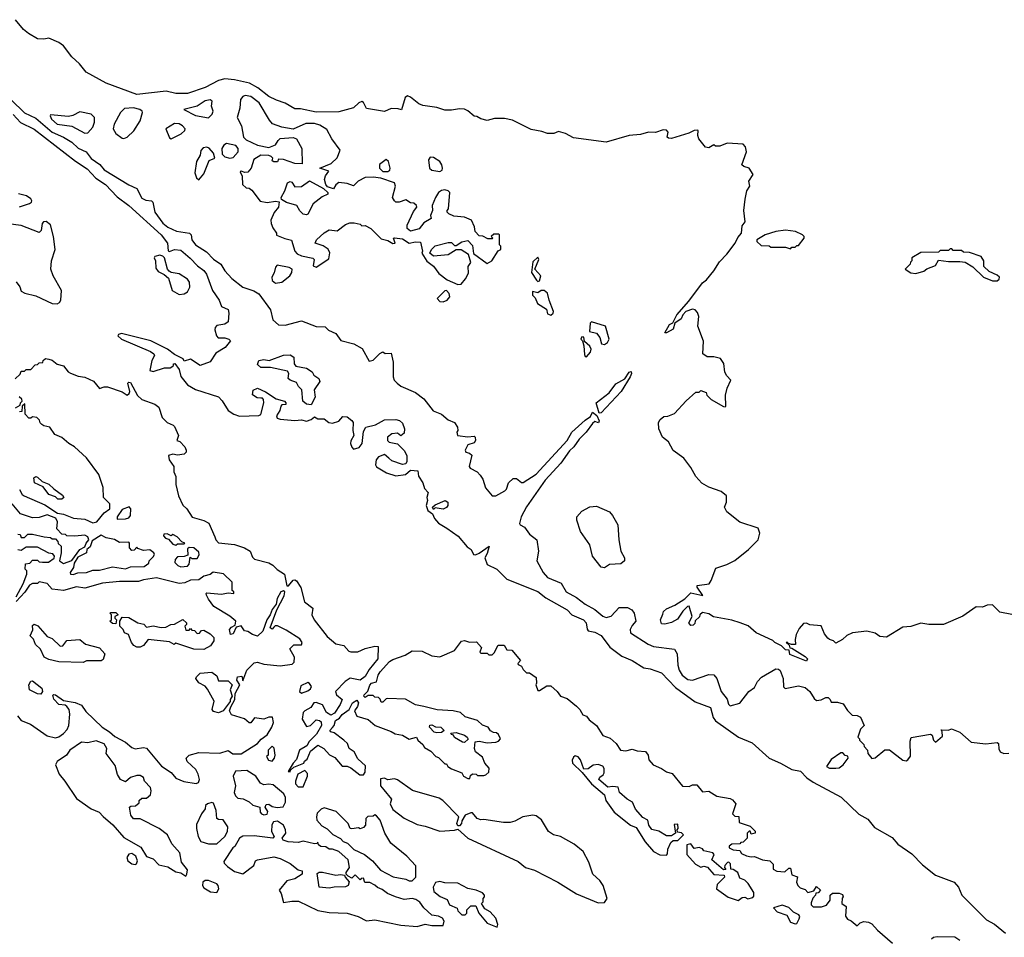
# Model space of a CAD drawing. Extents: x 2604950 to 2749250, y 940531 to 1028284.
# Tile 16 of 220: x 2625386 to 2631428, y 974667 to 980295. Entities that reach past the tile are written whole.
import ezdxf

# ---------------------------------------------------------------- set-up
doc = ezdxf.new("R2010")
doc.units = 0

msp = doc.modelspace()

# ---------------------------------------------------------------- linework, layer by layer
at = {"layer": '0CON05XD'}
for points in [[(2629775.6, 978924.4), (2629791.7, 978958.3), (2629815.8, 978985), (2629818.3, 979031.7), (2629836.7, 979055), (2629830, 979125), (2629836.7, 979195), (2629847.5, 979245), (2629866.4, 979273.6), (2629860, 979305), (2629886.2, 979345), (2629862.5, 979385), (2629830, 979395), (2629817.5, 979405), (2629846.2, 979485), (2629840, 979515), (2629825, 979532.5), (2629727, 979537), (2629681.7, 979518.3), (2629655, 979520), (2629645, 979527.5), (2629615, 979510), (2629595, 979512.5), (2629552.5, 979565), (2629546.7, 979585), (2629550, 979615), (2629545, 979617.5), (2629525, 979616.2), (2629491.7, 979598.3), (2629386.4, 979566.4), (2629367.5, 979567.5), (2629360, 979575), (2629366.1, 979606.1), (2629355, 979617.5), (2629335, 979620), (2629287.7, 979602.3), (2629245, 979605.6), (2629195, 979590.6), (2629125, 979585.6), (2628985, 979544.2), (2628785, 979570), (2628735, 979596), (2628691.7, 979608.3), (2628663, 979597), (2628625, 979596.7), (2628590, 979610), (2628525, 979622.5), (2628409.1, 979679.1), (2628361.7, 979688.3), (2628300.5, 979689.5), (2628255, 979676.7), (2628215, 979687.5), (2628191.7, 979701.7), (2628175, 979702.5), (2628136.8, 979736.8), (2628115, 979745.7), (2628085, 979749.2), (2628035, 979740), (2627995, 979740), (2627945, 979756.5), (2627859.6, 979769.6), (2627835, 979779.4), (2627785, 979819.2), (2627765, 979827.5), (2627752.3, 979817.7), (2627728.3, 979741.7), (2627708.3, 979748.3), (2627665, 979750), (2627625, 979731.2), (2627515, 979751.2), (2627495, 979787.5), (2627485, 979792.5), (2627467.5, 979785), (2627435, 979753.8), (2627345, 979730), (2627205, 979727.8), (2627108.3, 979748.3), (2627075, 979748.8), (2627015, 979782.5), (2626961.7, 979801.7), (2626915, 979824.4), (2626847, 979877), (2626795.3, 979905.3), (2626705, 979926.2), (2626645, 979932.5), (2626605, 979922.7), (2626525, 979878.2), (2626415, 979841.4), (2626345, 979843.2), (2626285, 979857.1), (2626105, 979837.1), (2625917.5, 979905), (2625793.8, 979973.8), (2625753.3, 980025), (2625705, 980067.5), (2625654.4, 980134.4), (2625625.6, 980155.6), (2625565, 980182.5), (2625533.6, 980176.4), (2625495, 980178.6), (2625440.5, 980210.5), (2625408.9, 980235), (2625360.6, 980295)], [(2625247.5, 979885), (2625414.4, 979724.4), (2625485, 979691.1), (2625585, 979604.7), (2625655.2, 979575.2), (2625705, 979544.7), (2625745, 979507.7), (2625794, 979484), (2625825, 979443.5), (2625876.7, 979406.7), (2625905, 979373.3), (2626055, 979282.5), (2626105, 979258.8), (2626135, 979200), (2626158.9, 979188.9), (2626193.8, 979183.8), (2626203.3, 979175), (2626215.4, 979115), (2626265, 979046.9), (2626295, 979021.8), (2626347.7, 978997.7)], [(2626545, 979694), (2626566.2, 979715), (2626573.8, 979735), (2626563.8, 979765), (2626566.7, 979795), (2626555, 979803.8), (2626525, 979798.1), (2626474.4, 979765.6), (2626392.5, 979745), (2626465, 979708.2), (2626545, 979694)], [(2628075, 978670), (2628095, 978672.5), (2628122.5, 978705), (2628139.3, 978740.7), (2628138.3, 978781.7), (2628153.3, 978805), (2628140, 978855), (2628095, 978882.5), (2628065, 978882.5), (2628015, 978853.8), (2627925, 978843.8), (2627903, 978863), (2627913.6, 978886.4), (2627935, 978907.5), (2628015, 978928.8), (2628035, 978927.5), (2628055, 978910), (2628065, 978910), (2628098.3, 978931.7), (2628135, 978940), (2628165, 978910), (2628170.7, 978860.7), (2628255, 978800), (2628283, 978817), (2628321.7, 978878.3), (2628337.5, 978885), (2628337.5, 978905), (2628330, 978915), (2628330, 978975), (2628325, 978980), (2628295, 978980), (2628280, 978965), (2628290, 978955), (2628285, 978950), (2628258.3, 978951.7), (2628227, 978967), (2628205, 978970), (2628180, 978995), (2628177.5, 979025), (2628157.5, 979065), (2628115, 979083.3), (2628050.7, 979090.7), (2628020, 979105), (2628010, 979115), (2628010, 979125), (2628017.5, 979135), (2628026.2, 979235), (2628015, 979246), (2627995, 979252.5), (2627975, 979248), (2627956.7, 979235), (2627936.7, 979205), (2627917.5, 979155), (2627920, 979125), (2627907.5, 979095), (2627910, 979075), (2627865, 979050), (2627837, 979013), (2627785, 978997.5), (2627764.1, 979014.1), (2627763.8, 979035), (2627801.7, 979118.3), (2627822.5, 979145), (2627820, 979155), (2627805, 979170), (2627785, 979172.5), (2627755, 979190), (2627713.6, 979176.4), (2627695, 979176.7), (2627685, 979183.8), (2627674.3, 979205), (2627691.2, 979275), (2627686.2, 979295), (2627602.5, 979322.5), (2627555, 979329.4), (2627505, 979326.2), (2627462.5, 979305), (2627435, 979276.7), (2627395, 979290), (2627345, 979296.7), (2627325, 979282.5), (2627311.7, 979258.3), (2627275, 979270), (2627264, 979284), (2627256, 979315), (2627262.3, 979337.7), (2627282.5, 979365), (2627227.5, 979385), (2627297.9, 979412.1), (2627335, 979447.5), (2627353.3, 979495), (2627300.8, 979565), (2627271.1, 979621.1), (2627228.6, 979648.6), (2627195, 979659.3), (2627141.8, 979658.3), (2627065, 979624), (2626995, 979635.8), (2626937.1, 979657.1), (2626917.9, 979677.9), (2626855, 979785.6), (2626805, 979823.3), (2626769.7, 979830.3), (2626755, 979824), (2626740.8, 979805), (2626737.1, 979752.9), (2626720, 979695), (2626746.7, 979645), (2626760, 979575), (2626775, 979558.8), (2626845.5, 979525.5), (2626915, 979511.2), (2626955, 979527.5), (2626971.2, 979555), (2626985, 979566), (2627065, 979573.3), (2627084, 979564), (2627117.5, 979505), (2627118.8, 979411.2), (2627073.6, 979413.6), (2627005, 979436.7), (2626975, 979440), (2626967.5, 979422.5), (2626945, 979423.3), (2626935, 979430), (2626940, 979445), (2626930, 979455), (2626915, 979462.5), (2626865, 979464), (2626822.1, 979437.9), (2626806, 979385), (2626785, 979360), (2626767, 979357), (2626745, 979366.7), (2626738.3, 979361.7), (2626751.2, 979335), (2626753.8, 979285), (2626775, 979263.3), (2626795, 979262.5), (2626809.5, 979249.5), (2626861.2, 979181.2), (2626905, 979174.2), (2626955, 979182.5), (2626977.5, 979177.5), (2626973.3, 979145), (2626947.3, 979112.7), (2626927.5, 979065), (2626930, 979045), (2626939.3, 979019.3), (2626962.5, 978985), (2626962.5, 978972.5), (2627013.3, 978953.3), (2627053, 978943), (2627074.3, 978874.3), (2627088.8, 978858.8), (2627115.8, 978845.8), (2627185, 978832.5), (2627192.5, 978825), (2627187.5, 978785), (2627205, 978777.5), (2627282.5, 978827.5), (2627288, 978865), (2627278, 978888), (2627247.7, 978907.7), (2627200, 978925), (2627207.5, 978945), (2627255, 978987.5), (2627285, 979006.7), (2627335, 979000), (2627385, 979038.8), (2627411.7, 979048.3), (2627439.3, 979049.3), (2627475, 979040), (2627485, 979030), (2627505, 979032.5), (2627540, 979015), (2627605, 978950), (2627645, 978940), (2627675, 978923.3), (2627690, 978925), (2627680, 978955), (2627685, 978957.5), (2627735, 978950), (2627775, 978923.8), (2627815, 978932.5), (2627845, 978930), (2627857.5, 978875), (2627853, 978863), (2627884.1, 978814.1), (2627925, 978782.5), (2627958.3, 978738.3), (2628009.3, 978699.3), (2628075, 978670)], [(2625785, 979598.6), (2625805, 979602), (2625834.2, 979635), (2625845.8, 979665.8), (2625845.7, 979695), (2625825, 979715.7), (2625755, 979730), (2625711.7, 979708.3), (2625685, 979702), (2625575, 979712.5), (2625572, 979705), (2625580.8, 979685), (2625616.7, 979655), (2625705, 979641.9), (2625785, 979598.6)], [(2626025, 979566.2), (2626045, 979573.8), (2626086.8, 979613.2), (2626124.4, 979675), (2626139.4, 979725), (2626136.7, 979735), (2626123.8, 979745), (2626085, 979755.3), (2626028.7, 979751.3), (2626005, 979726.2), (2625966, 979655), (2625960, 979625), (2625975, 979596.7), (2626015, 979568.8), (2626025, 979566.2)], [(2625345, 979714.4), (2625391.4, 979665), (2625475, 979623.5), (2625727.6, 979427.6), (2625799.6, 979379.6), (2625853.3, 979323.3), (2625912.5, 979285), (2625985, 979208.8), (2626055, 979155.6), (2626253.1, 978975), (2626293.8, 978925), (2626297, 978877), (2626305, 978873.3), (2626335, 978886.2), (2626375, 978881.4), (2626432.6, 978832.6), (2626476, 978785), (2626515, 978755.7), (2626531.9, 978735), (2626570, 978635), (2626610, 978575), (2626625, 978536.7), (2626665, 978517.5), (2626670, 978495), (2626665, 978442.5), (2626645, 978426.7), (2626595, 978420), (2626585, 978407.5), (2626583, 978393), (2626593.3, 978355), (2626603.9, 978343.9), (2626645, 978343.3), (2626670, 978335), (2626680, 978325), (2626645.9, 978284.1), (2626590.3, 978249.7), (2626554, 978196), (2626493.8, 978173.8), (2626435, 978212.5), (2626395, 978200), (2626390, 978215), (2626335, 978241.2), (2626292.5, 978275), (2626190, 978325), (2626010.5, 978369.5), (2625992.5, 978365), (2625987.5, 978355), (2626010, 978335), (2626189.5, 978259.5), (2626210, 978245), (2626213.3, 978235), (2626196.2, 978205), (2626185, 978142.5), (2626205, 978136.7), (2626275, 978158.8), (2626309.3, 978160.7), (2626320, 978165), (2626330, 978175), (2626330, 978185), (2626337, 978187), (2626365, 978150), (2626375, 978107.5), (2626415, 978056), (2626465, 978027.5), (2626605, 977981.2), (2626627.9, 977957.9), (2626665, 977897.5), (2626700, 977875), (2626735, 977864.2), (2626853, 977867), (2626865, 977872.5), (2626884, 977945), (2626881.2, 977965), (2626875, 977973.3), (2626866.4, 977973.6), (2626842.5, 977975), (2626813.8, 977995), (2626817.7, 978022.3), (2626845, 978034), (2626895, 978013.3), (2626958.8, 977968.8), (2627010, 977955), (2627020, 977945), (2627020, 977935), (2626995, 977932.5), (2626987.5, 977925), (2626981.7, 977898.3), (2626962.5, 977865), (2626965, 977850), (2626983.9, 977843.9), (2627075, 977836.7), (2627115, 977840), (2627145, 977832.5), (2627175, 977842.5), (2627195, 977860), (2627215, 977847.5), (2627255, 977847.5), (2627283.8, 977823.8), (2627305, 977821.2), (2627345, 977832.5), (2627368.3, 977861.7), (2627395, 977860), (2627425, 977837.5), (2627431.2, 977825), (2627430.6, 977775), (2627436.7, 977745), (2627418, 977712), (2627415.6, 977695), (2627423, 977673), (2627435, 977660), (2627468.1, 977671.9), (2627486.7, 977695), (2627495, 977770), (2627510, 977795), (2627569.5, 977810.5), (2627625, 977840), (2627693.6, 977843.6), (2627715.9, 977835.9), (2627735, 977820), (2627746.7, 977785), (2627745, 977760), (2627725, 977742.5), (2627705, 977760), (2627670, 977755), (2627642.5, 977735), (2627642.5, 977715), (2627654, 977704), (2627703.6, 977693.6), (2627745, 977653.3), (2627761.2, 977621.2), (2627762, 977585), (2627755, 977570), (2627735, 977566), (2627668.8, 977588.8), (2627651.2, 977605), (2627625, 977627.5), (2627587, 977613), (2627572.5, 977595), (2627570, 977565), (2627575, 977552.5), (2627637.5, 977515), (2627695, 977498), (2627753.8, 977506.2), (2627785, 977532.5), (2627828.3, 977528.3), (2627832.5, 977495), (2627860, 977455), (2627869.3, 977419.3), (2627892.5, 977395), (2627883.3, 977365), (2627887.5, 977345), (2627880, 977315), (2627890, 977285), (2627920, 977265), (2627931.2, 977235), (2627955, 977206.2), (2628007.2, 977177.2), (2628076.3, 977126.3), (2628131.7, 977061.7), (2628156.7, 977045), (2628170, 977015), (2628183.3, 977013.3), (2628206.1, 977023.9), (2628266.7, 977066.7), (2628255, 977020), (2628240, 976995), (2628255, 976953.8), (2628314.3, 976924.3), (2628375, 976862.9), (2628565, 976787.5), (2628615, 976749.4), (2628745, 976675.7), (2628774.7, 976644.7), (2628845, 976614.3), (2628861.4, 976595), (2628867.7, 976557.7), (2628875, 976546.7), (2628915, 976538), (2628955, 976517.5), (2629007.4, 976447.4), (2629081.8, 976391.8), (2629145, 976364.2), (2629215, 976320.6), (2629255, 976314.2), (2629325, 976288.6), (2629409.7, 976199.7), (2629531.1, 976111.1), (2629625, 976076.2), (2629640.6, 976015), (2629655.7, 975995), (2629797.1, 975895), (2629880.6, 975860.6), (2629984.4, 975765), (2630055, 975735.4), (2630125, 975696.8), (2630178, 975685), (2630215.6, 975645), (2630255, 975617.7), (2630427, 975527), (2630535, 975423.1), (2630590.8, 975390.8), (2630630.6, 975340.6), (2630739.3, 975279.3), (2630775, 975238), (2630859.5, 975179.5), (2630925, 975111.2), (2631005, 975047.5), (2631120.8, 975005), (2631147.1, 974975), (2631167.8, 974925), (2631319.4, 974775), (2631366.8, 974746.7), (2631435, 974691.2)], [(2626315, 979563.3), (2626376.7, 979595), (2626400, 979615), (2626402, 979625), (2626384.4, 979645), (2626365, 979656.6), (2626335, 979657.8), (2626282.5, 979625), (2626305, 979570), (2626315, 979563.3)], [(2626485, 979313.3), (2626515, 979350), (2626549.4, 979430.6), (2626582.5, 979445), (2626576.1, 979476.1), (2626547.7, 979507.7), (2626535, 979513.3), (2626511.7, 979508.3), (2626496.4, 979493.6), (2626493.8, 979465), (2626470.8, 979425), (2626461.2, 979355), (2626471.2, 979325), (2626485, 979313.3)], [(2626675, 979446), (2626695, 979448.8), (2626725.7, 979484.3), (2626725.9, 979505.9), (2626712.9, 979522.9), (2626654.3, 979535.7), (2626638.8, 979525), (2626626.2, 979505), (2626629.3, 979469.3), (2626644, 979454), (2626675, 979446)], [(2627613.3, 979363.3), (2627645, 979364.2), (2627656.9, 979373.1), (2627660, 979385), (2627650, 979425), (2627635, 979436.7), (2627593.9, 979406.1), (2627593.8, 979385), (2627613.3, 979363.3)], [(2627965, 979363.3), (2627978.3, 979371.7), (2627980, 979385), (2627976.2, 979405), (2627963.3, 979425), (2627925, 979450), (2627905, 979452.5), (2627894, 979435), (2627900, 979385), (2627915, 979371.2), (2627965, 979363.3)], [(2627145, 979097.5), (2627125, 979102.5), (2627105, 979122.5), (2627086.1, 979156.1), (2627023.6, 979173.6), (2626991.7, 979191.7), (2626990, 979205), (2627012.5, 979245), (2627030, 979295), (2627045, 979302.5), (2627055, 979297.5), (2627075, 979270), (2627115, 979272.5), (2627165, 979306.7), (2627250.5, 979260.5), (2627276.1, 979236.1), (2627276, 979224), (2627241.7, 979208.3), (2627187.5, 979165), (2627155, 979102.5), (2627145, 979097.5)], [(2625385, 979147.5), (2625445, 979166.7), (2625457.5, 979175), (2625460, 979185), (2625455, 979196.7), (2625427.5, 979215), (2625377.5, 979227.5)], [(2625365, 978687.5), (2625386.1, 978656.1), (2625395, 978630), (2625418.3, 978618.3), (2625485, 978600.8), (2625585, 978554.3), (2625615, 978552), (2625629.7, 978560.3), (2625637.5, 978575), (2625642.5, 978635), (2625592, 978725), (2625577.5, 978765), (2625580.6, 978815), (2625604.2, 978885), (2625594.3, 978965), (2625575, 979037.5), (2625547.3, 979057.3), (2625532.5, 979055), (2625523.8, 979045), (2625517.7, 979002.3), (2625505, 978990), (2625395, 979032), (2625315, 979042)], [(2630115, 978890), (2630125, 978900), (2630145, 978900), (2630155, 978910), (2630165, 978910), (2630200, 978955), (2630200, 978965), (2630190, 978975), (2630146.4, 978996.4), (2630085, 979003.3), (2630025, 978996.2), (2629960, 978975), (2629910, 978945), (2629910, 978935), (2629935, 978910), (2629985, 978907.5), (2629995, 978900), (2630085, 978900), (2630115, 978890)], [(2626347.7, 978997.7), (2626427.5, 978985), (2626437.1, 978975), (2626442.9, 978945), (2626464.4, 978915), (2626532, 978872), (2626575, 978826.7), (2626620, 978795), (2626645, 978754.4), (2626688.4, 978708.4), (2626755, 978654.3), (2626822.6, 978632.6), (2626852.6, 978612.6), (2626925.8, 978515), (2626940, 978455), (2626973, 978423), (2627015, 978421.4), (2627115, 978447.5), (2627205, 978414.2), (2627260.5, 978410.5), (2627281.7, 978391.7), (2627325, 978370.8), (2627356.5, 978326.5), (2627436.9, 978306.9), (2627488.3, 978278.3), (2627531.1, 978201.1), (2627555, 978207.3), (2627595, 978248.6), (2627615, 978257.5), (2627628.3, 978248.3), (2627665, 978250), (2627678, 978195), (2627676.7, 978105), (2627684, 978085), (2627701.2, 978065), (2627725, 978048), (2627815, 978008.8), (2627865, 977970), (2627924, 977895), (2627973.3, 977875), (2628015, 977841.2), (2628054.3, 977824.3), (2628072.5, 977795), (2628073.8, 977776.2), (2628067.5, 977765), (2628072.5, 977745), (2628135, 977736.2), (2628175, 977740), (2628180, 977735), (2628182.5, 977715), (2628175, 977700), (2628135, 977687.5), (2628120, 977655), (2628123.3, 977643.3), (2628147, 977637), (2628160, 977625), (2628143.8, 977555), (2628150, 977545), (2628192.8, 977522.8), (2628212.2, 977502.2), (2628227.3, 977477.3), (2628244.3, 977424.3), (2628285, 977373.8), (2628307.5, 977375), (2628363.9, 977406.1), (2628373.6, 977416.4), (2628386.4, 977453.6), (2628415, 977481.2), (2628435, 977481.2), (2628465, 977456.7), (2628475, 977456.2), (2628555, 977507.7), (2628745.7, 977714.3), (2628775, 977764.3), (2628855, 977838.5), (2628888.5, 977861.5), (2628901.7, 977888.3), (2628928.3, 977868.3), (2628942.5, 977835), (2628938.3, 977821.7), (2628915, 977830), (2628901.2, 977818.8), (2628861.2, 977765), (2628818.5, 977721.5), (2628786.8, 977675), (2628759.6, 977650.4), (2628707.2, 977575), (2628610.3, 977469.7), (2628495, 977306.7), (2628462.2, 977245), (2628453.8, 977205), (2628457, 977197), (2628483, 977183), (2628515, 977140), (2628558.8, 977105), (2628568.8, 977035), (2628560, 976975), (2628598, 976905), (2628625, 976874.3), (2628709.6, 976839.6), (2628740, 976785), (2628802, 976752), (2628855, 976711.1), (2628915, 976678), (2628965, 976635.7), (2628985, 976628.6), (2629015, 976636.2), (2629065, 976688.8), (2629115, 976690), (2629142.5, 976675), (2629156.7, 976655), (2629167.5, 976605), (2629145, 976580), (2629132.5, 976555), (2629133.6, 976533.6), (2629242, 976465), (2629275, 976450.6), (2629405, 976434), (2629421.1, 976405), (2629424.4, 976335), (2629432.5, 976305), (2629450.8, 976275), (2629485, 976248.6), (2629515, 976244.5), (2629615, 976278), (2629646.2, 976276.2), (2629663.3, 976255), (2629690.8, 976175), (2629727.6, 976127.6), (2629736.1, 976096.1), (2629745, 976086.7), (2629805, 976102), (2629860, 976175), (2629895, 976200), (2629913.2, 976236.8), (2629938.3, 976261.7), (2630025, 976312.5), (2630041.7, 976311.7), (2630053, 976303), (2630070, 976255), (2630073, 976203), (2630083, 976193), (2630165, 976210), (2630205, 976200), (2630233.9, 976173.9), (2630260.7, 976130.7), (2630275, 976120), (2630305, 976122.5), (2630333, 976137), (2630347, 976137), (2630360, 976125), (2630365, 976110), (2630405, 976108.8), (2630438.3, 976098.3), (2630465, 976057.5), (2630495, 976030), (2630525, 976027.5), (2630546.4, 976016.4), (2630567.5, 975965), (2630546.4, 975943.6), (2630530, 975895), (2630540, 975885), (2630540, 975875), (2630565, 975850), (2630567.5, 975837.5), (2630587.5, 975815), (2630590, 975795), (2630615, 975763.3), (2630635, 975766.7), (2630694.1, 975815.9), (2630723.9, 975816.1), (2630805, 975753.3), (2630825, 975750), (2630836.2, 975755), (2630852.7, 975777.3), (2630850.8, 975869.2), (2630856.7, 975893.3), (2630975, 975913.3), (2630986.1, 975906.1), (2630992.5, 975875), (2631005, 975863.3), (2631049.5, 975900.5), (2631047.5, 975927.5), (2631040, 975940), (2631085, 975937.5), (2631104, 975946), (2631155, 975925.7), (2631225, 975863.3), (2631315, 975854), (2631385, 975862.5), (2631392.5, 975855), (2631393.6, 975823.6), (2631402.5, 975805), (2631425, 975793.3), (2631456.4, 975796.4)], [(2631475, 976647.5), (2631400.3, 976660.3), (2631355, 976706.2), (2631323.3, 976703.3), (2631295, 976691.2), (2631255, 976693.3), (2631173.6, 976636.4), (2631054.2, 976585.8), (2630965, 976586), (2630915, 976593.8), (2630855, 976574), (2630805, 976570), (2630705, 976507.5), (2630665, 976512.5), (2630635, 976532.5), (2630584.1, 976544.1), (2630495.8, 976534.2), (2630461.9, 976518.1), (2630435, 976493.3), (2630395, 976470), (2630380, 976485), (2630355, 976492.5), (2630345, 976502.5), (2630325, 976527.5), (2630305, 976577.5), (2630235, 976583.8), (2630213.6, 976593.6), (2630195, 976591.2), (2630168.3, 976561.7), (2630151.4, 976525), (2630144.1, 976494.1), (2630146.4, 976463.6), (2630122.5, 976462.5), (2630100, 976470), (2630095, 976477.5), (2630090, 976475), (2630108.3, 976458.3), (2630111.7, 976441.7), (2630125, 976440), (2630205, 976390), (2630220, 976375), (2630215, 976360), (2630111.7, 976401.7), (2630108.3, 976428.3), (2630085, 976430), (2630060, 976455), (2630020, 976475), (2630008.3, 976488.3), (2629905, 976533.8), (2629856.7, 976576.7), (2629806.4, 976596.4), (2629755, 976612.5), (2629643, 976633), (2629615, 976650), (2629575, 976660), (2629560, 976645), (2629558.3, 976631.7), (2629531.7, 976608.3), (2629528.3, 976591.7), (2629518.3, 976581.7), (2629505, 976580), (2629492.5, 976595), (2629512.5, 976635), (2629495, 976697.5), (2629483.6, 976696.4), (2629455, 976667.5), (2629421.7, 976618.3), (2629385, 976597.5), (2629345, 976587.5), (2629325, 976590), (2629317.5, 976615), (2629331.7, 976648.3), (2629337.5, 976665), (2629355, 976682.5), (2629405.9, 976704.1), (2629467, 976743), (2629505, 976780), (2629577.5, 976762.5), (2629543.3, 976815), (2629542.5, 976825), (2629615.8, 976834.2), (2629630, 976855), (2629658.1, 976931.9), (2629725, 976952.5), (2629775, 976977.5), (2629857.5, 977045), (2629917.5, 977105), (2629927.5, 977145), (2629916.7, 977176.7), (2629805, 977213.8), (2629726.1, 977276.1), (2629711.2, 977305), (2629723.8, 977335), (2629722.5, 977375), (2629691.2, 977401.2), (2629615, 977428.1), (2629572.6, 977452.6), (2629535, 977493.3), (2629505, 977547.5), (2629461.2, 977605), (2629395, 977653.3), (2629366.7, 977705), (2629331.4, 977735), (2629307.1, 977785), (2629306.4, 977823.6), (2629316.4, 977843.6), (2629338.3, 977861.7), (2629363, 977863), (2629405, 977880), (2629475, 977957.5), (2629535, 978010), (2629555, 978010), (2629565, 978020), (2629598.3, 978008.3), (2629601.7, 977991.7), (2629630, 977965), (2629705, 977922.5), (2629715, 977920), (2629720, 977925), (2629717, 977993), (2629727.5, 978035), (2629750, 978085), (2629725, 978110), (2629713, 978133), (2629706.4, 978186.4), (2629686.4, 978216.4), (2629645, 978226.7), (2629605, 978227.5), (2629577.5, 978245), (2629583, 978323), (2629546.7, 978415), (2629552.5, 978475), (2629545, 978500), (2629530, 978515), (2629515, 978520), (2629474.3, 978505.7), (2629456.2, 978485), (2629445, 978460), (2629406.2, 978433.8), (2629395, 978397.5), (2629355.9, 978374.1), (2629343.8, 978375), (2629374.3, 978425), (2629393.6, 978436.4), (2629419.2, 978485), (2629492, 978568), (2629575, 978682), (2629599.6, 978700.4), (2629645.5, 978754.5), (2629679.7, 978810.3), (2629725, 978856.2), (2629775.6, 978924.4)], [(2631385, 978692.5), (2631397, 978703), (2631397.5, 978715), (2631385, 978727.5), (2631335, 978750), (2631301.7, 978781.7), (2631302.5, 978815), (2631285, 978842.5), (2631215, 978867.5), (2631178.3, 978868.3), (2631165, 978880), (2631115, 978880), (2631105, 978890), (2631095, 978890), (2631085, 978880), (2631035, 978880), (2631025, 978870), (2630915, 978867.5), (2630860, 978835), (2630860, 978815), (2630851.7, 978808.3), (2630850, 978795), (2630820, 978765), (2630855, 978742.5), (2630885, 978737.5), (2630935, 978752.5), (2630953, 978767), (2631005, 978787.5), (2631025, 978820), (2631085, 978812.5), (2631155, 978812.5), (2631187, 978807), (2631235, 978780), (2631300, 978715), (2631355, 978693.3), (2631385, 978692.5)], [(2626365, 978609.4), (2626395, 978614.4), (2626415, 978625.7), (2626430.9, 978655), (2626427.5, 978685), (2626415, 978704.3), (2626365, 978736.9), (2626315, 978743.8), (2626302.3, 978752.3), (2626293.3, 978765), (2626273.8, 978833.8), (2626263.8, 978843.8), (2626245, 978851.2), (2626215, 978842.5), (2626211.2, 978835), (2626220, 978815), (2626220.5, 978770.5), (2626235, 978750), (2626272.3, 978732.3), (2626299.7, 978709.7), (2626321.2, 978635), (2626365, 978609.4)], [(2628565, 978690), (2628575, 978692.5), (2628583.3, 978725), (2628547.5, 978765), (2628572.5, 978825), (2628565, 978837.5), (2628535, 978810), (2628527.5, 978745), (2628557, 978697), (2628565, 978690)], [(2626955, 978680), (2626995, 978684.2), (2627043.8, 978725), (2627056.7, 978745), (2627057.5, 978765), (2627040, 978775), (2626965, 978788.8), (2626955, 978777.5), (2626948.1, 978741.9), (2626934, 978715), (2626936.1, 978696.1), (2626955, 978680)], [(2627985, 978564), (2628008.8, 978575), (2628026.2, 978595), (2628022, 978615), (2628005, 978633.8), (2627995, 978631.2), (2627947.5, 978585), (2627965, 978566.7), (2627985, 978564)], [(2628645, 978483.3), (2628660, 978495), (2628662.5, 978505), (2628634.2, 978574.2), (2628625, 978617.5), (2628603.6, 978633.6), (2628585, 978633.3), (2628565, 978620), (2628532.5, 978627.5), (2628532.5, 978605), (2628548.3, 978588.3), (2628563.3, 978555), (2628619.3, 978519.3), (2628625, 978490), (2628645, 978483.3)], [(2628975, 978303.3), (2628993.9, 978316.1), (2629003.3, 978335), (2628980, 978415), (2628895, 978442.5), (2628887, 978433), (2628882.5, 978382.5), (2628925, 978372.5), (2628945.9, 978345.9), (2628957, 978307), (2628975, 978303.3)], [(2628865, 978227.5), (2628888.8, 978255), (2628893.3, 978275), (2628885, 978292.5), (2628851.7, 978321.7), (2628848.3, 978348.3), (2628835, 978350), (2628830, 978335), (2628840, 978325), (2628847.5, 978295), (2628851.7, 978241.7), (2628855, 978230), (2628865, 978227.5)], [(2625358.3, 978091.7), (2625388.3, 978121.7), (2625395, 978140), (2625415, 978140), (2625425, 978150), (2625455, 978150), (2625481.7, 978178.3), (2625495, 978180), (2625505, 978190), (2625528.3, 978191.7), (2625530, 978205), (2625543.3, 978216.7), (2625565, 978213.3), (2625585.8, 978205.8), (2625615, 978181.2), (2625655, 978171.2), (2625683.3, 978135), (2625696.9, 978126.9), (2625745, 978109.2), (2625785, 978103.3), (2625838.3, 978078.3), (2625875, 978032.5), (2625905, 978043.8), (2625925, 978043.8), (2626015, 978013.3), (2626045, 977992.5), (2626058.3, 978001.7), (2626062, 978015), (2626049.4, 978065), (2626055, 978071.4), (2626065, 978070), (2626109.4, 977989.4), (2626135, 977966.2), (2626215, 977936.2), (2626239.3, 977919.3), (2626260, 977855), (2626290, 977825), (2626328.3, 977808.3), (2626335, 977800), (2626360, 977745), (2626350, 977715), (2626368.3, 977708.3), (2626400, 977675), (2626407.5, 977655), (2626407, 977643), (2626395, 977630), (2626355, 977623.3), (2626325, 977631.2), (2626298.3, 977621.7), (2626303.3, 977595), (2626331.2, 977555), (2626331.7, 977521.7), (2626343, 977493), (2626343.8, 977445), (2626360, 977375), (2626387.5, 977317.5), (2626412.5, 977295), (2626443.6, 977243.6), (2626515, 977222.5), (2626546, 977206), (2626583.8, 977123.8), (2626590, 977105), (2626606.4, 977086.4), (2626705, 977076.2), (2626765, 977056.2), (2626800, 977035), (2626815, 976997.5), (2626826.4, 976986.4), (2626915, 976963.3), (2626938.8, 976948.8), (2626965, 976923.3), (2627011.2, 976895), (2627025, 976823.3), (2627035, 976823.3), (2627065, 976856.7), (2627075, 976860), (2627085, 976853.3), (2627112, 976812), (2627134.3, 976725), (2627184, 976685), (2627178.9, 976645), (2627192.5, 976615), (2627272.6, 976512.6), (2627325, 976466.2), (2627375.9, 976455.9), (2627405, 976422.5), (2627417, 976417), (2627461.7, 976418.3), (2627505, 976437.5), (2627565, 976452.5), (2627585, 976450), (2627584.3, 976375), (2627530.5, 976309.5), (2627505, 976267.1), (2627475, 976244.4), (2627414.1, 976255.9), (2627383.3, 976235), (2627323.3, 976175), (2627330, 976155), (2627364.3, 976125), (2627351.9, 976095)], [(2627175, 977932.5), (2627145, 977936.7), (2627122.5, 977955), (2627116.7, 978025), (2627096.7, 978045), (2627085, 978070), (2627045, 978083.3), (2627033.6, 978093.6), (2627036.7, 978125), (2627030, 978140), (2626925, 978162), (2626865, 978162), (2626845, 978180), (2626853.8, 978205), (2626885, 978210), (2626916.1, 978203.9), (2627005, 978237.5), (2627045, 978240), (2627068.8, 978225), (2627070, 978185), (2627080.8, 978170.8), (2627145, 978158), (2627180, 978135), (2627190, 978115), (2627222.5, 978095), (2627227.5, 978075), (2627193.3, 978025), (2627199.3, 977980.7), (2627175, 977932.5)], [(2628941.7, 977881.7), (2628924, 977945), (2629003.2, 978006.8), (2629045, 978060.8), (2629098.3, 978091.7), (2629125, 978132.5), (2629137.5, 978137.5), (2629140, 978125), (2629132.5, 978105), (2629075.8, 978015), (2628955, 977883.3), (2628941.7, 977881.7)], [(2625360, 977915), (2625388.3, 977931.7), (2625390, 977945), (2625400, 977955), (2625398.3, 977968.3), (2625381.7, 977981.7)], [(2625385, 977412.5), (2625402, 977382), (2625413.9, 977373.9), (2625539.5, 977319.5), (2625618.3, 977268.3), (2625655, 977262.5), (2625717, 977237), (2625785, 977232.5), (2625835, 977210), (2625860, 977215), (2625905, 977270), (2625940, 977295), (2625940, 977325), (2625900, 977365), (2625897.5, 977425), (2625872.5, 977505), (2625795, 977607.5), (2625722.5, 977675), (2625687.5, 977695), (2625645, 977732.5), (2625600.7, 977750.7), (2625570, 977795), (2625533, 977803), (2625521.7, 977811.7), (2625511.7, 977821.7), (2625508.3, 977838.3), (2625490, 977855), (2625465, 977860), (2625455, 977850), (2625441.7, 977851.7), (2625420, 977875), (2625418.3, 977938.3), (2625400, 977925), (2625398.3, 977891.7), (2625385, 977890)], [(2625645, 977353.3), (2625620, 977355), (2625605, 977367.5), (2625565, 977382.5), (2625529.3, 977429.3), (2625477.5, 977455), (2625473.3, 977485), (2625485, 977493.3), (2625495, 977490), (2625523.3, 977463.3), (2625565, 977446.7), (2625595, 977416.7), (2625649.5, 977379.5), (2625656.7, 977365), (2625645, 977353.3)], [(2625375, 977140), (2625388.3, 977138.3), (2625395, 977120), (2625415, 977120), (2625435, 977140), (2625465, 977140), (2625535, 977122.5), (2625575, 977120), (2625585, 977110), (2625605, 977110), (2625620, 977095), (2625621.7, 977081.7), (2625640, 977065), (2625640, 977025), (2625630, 976975), (2625655, 976960), (2625705, 976977.5), (2625754.1, 977045.9), (2625785, 977062.5), (2625793.3, 977085), (2625810, 977105), (2625805, 977122.5), (2625785, 977133.3), (2625725, 977127.5), (2625675, 977130), (2625667, 977137), (2625645, 977140), (2625613, 977173), (2625617.5, 977215), (2625608.3, 977238.3), (2625555, 977257.5), (2625505, 977242.5), (2625465, 977240), (2625390, 977265), (2625340, 977325)], [(2625985, 977232.5), (2626035, 977234), (2626055, 977240), (2626066.7, 977255), (2626068.8, 977295), (2626057.5, 977307.5), (2626015, 977291.4), (2625984, 977245), (2625985, 977232.5)], [(2627925, 977290), (2627920, 977305), (2627935, 977320), (2627996.1, 977346.1), (2628012.5, 977335), (2628013.3, 977315), (2628005, 977302.5), (2627985, 977293.3), (2627935, 977300), (2627925, 977290)], [(2628975, 976932.9), (2628955, 976936.2), (2628901.4, 977005), (2628884, 977075), (2628828.2, 977155), (2628804.1, 977225), (2628805, 977245.8), (2628835, 977281.4), (2628885, 977307.3), (2628925, 977312.2), (2629005, 977277.3), (2629023.8, 977255), (2629055.8, 977195.8), (2629061.9, 977105), (2629075.4, 977035), (2629096.8, 976995), (2629097.9, 976975), (2629075, 976957.9), (2629005, 976954.2), (2628975, 976932.9)], [(2625715, 976892), (2625743, 976903), (2625795, 976903.8), (2625835, 976918.8), (2625875, 976918.8), (2625955, 976938.8), (2626035, 976927.5), (2626065, 976940), (2626149.3, 976940.7), (2626178.3, 976961.7), (2626180, 976975), (2626205, 977000), (2626212.5, 977015), (2626210, 977025), (2626185, 977042.5), (2626145, 977040), (2626111.7, 977051.7), (2626105, 977060), (2626088.3, 977041.7), (2626075, 977040), (2626060, 977055), (2626060, 977085), (2626055, 977090), (2625998.3, 977088.3), (2625967, 977107), (2625916.7, 977116.7), (2625885, 977133.3), (2625830.8, 977099.2), (2625817.3, 977062.7), (2625798.8, 977045), (2625795, 977024), (2625741.7, 976998.3), (2625719.2, 976960.8), (2625715.5, 976934.5), (2625696, 976905), (2625697.5, 976895), (2625715, 976892)], [(2626345, 977072.5), (2626355, 977080), (2626395, 977080), (2626400, 977085), (2626381.7, 977091.7), (2626353, 977123), (2626325, 977137.5), (2626315, 977130), (2626291.7, 977141.7), (2626270.7, 977139.3), (2626268.3, 977128.3), (2626280, 977115), (2626298.3, 977108.3), (2626325, 977077.5), (2626345, 977072.5)], [(2625363.8, 976755), (2625406.2, 976835), (2625430, 976895), (2625430, 976915), (2625420, 976925), (2625421.7, 976958.3), (2625448.3, 976961.7), (2625465, 976980), (2625495, 976980), (2625505, 976970), (2625525, 976967.5), (2625561.7, 976968.3), (2625598.3, 976991.7), (2625600, 977005), (2625588.3, 977018.3), (2625565, 977022.5), (2625495, 977060), (2625425, 977060), (2625395, 977040), (2625375, 977042.5)], [(2626375, 976940), (2626415, 976942.5), (2626426.7, 976955), (2626431.7, 976998.3), (2626445, 976990), (2626475, 976990), (2626487, 977013), (2626485, 977030), (2626455, 977056.7), (2626425, 977057.5), (2626415, 977050), (2626418.3, 977011.7), (2626395, 977002.5), (2626355, 977000), (2626340, 976985), (2626337.5, 976965), (2626356.4, 976946.4), (2626375, 976940)], [(2625373.3, 976025), (2625395, 975997.5), (2625452.5, 975975), (2625555, 975902.5), (2625605, 975891.2), (2625625, 975896.2), (2625655, 975916.9), (2625677.6, 975942.4), (2625687.5, 975965), (2625694.2, 976035), (2625688.8, 976065), (2625675, 976083.3), (2625665, 976090), (2625626.7, 976095), (2625595, 976127.5), (2625588.3, 976151.7), (2625595, 976156.7), (2625605, 976153.3), (2625655, 976120), (2625726.4, 976106.4), (2625765, 976091.2), (2625792.3, 976052.3), (2625891.2, 975955), (2625937.9, 975927.9), (2625969.2, 975899.2), (2626035, 975864), (2626075, 975831.2), (2626095, 975823.8), (2626145, 975831.2), (2626165, 975826.2), (2626257, 975717), (2626315, 975676.7), (2626345, 975643.8), (2626393, 975623), (2626469.3, 975610.7), (2626483, 975617), (2626490, 975635), (2626481.7, 975668.3), (2626465.7, 975695.7), (2626413.3, 975745), (2626407.5, 975765), (2626426.4, 975783.6), (2626485, 975800), (2626615, 975796.7), (2626665, 975812.5), (2626693, 975793), (2626745, 975791.2), (2626845.8, 975855), (2626867.3, 975882.7), (2626905, 975908.8), (2626933.8, 975955), (2626943.3, 975985), (2626937, 976017), (2626915, 976016.7), (2626885, 976003.8), (2626827, 976013), (2626805, 975982.5), (2626795, 975982.5), (2626765, 976006.7), (2626685, 976031.2), (2626673.8, 976055), (2626680.5, 976079.5), (2626706.2, 976125), (2626708.3, 976161.7), (2626737.5, 976215), (2626717.5, 976245), (2626722.5, 976265), (2626748.3, 976268.3), (2626755, 976240), (2626780, 976305), (2626825, 976350), (2626845, 976353.8), (2626885, 976341.2), (2626985, 976331.2), (2627057, 976343), (2627070, 976355), (2627072.5, 976385), (2627043, 976437), (2627068.3, 976461.7), (2627115, 976460), (2627120, 976475), (2627105, 976497.5), (2627020.7, 976550.7), (2626967, 976577), (2626953, 976577), (2626945, 976570), (2626935, 976557.5), (2626923.3, 976565), (2626964.1, 976675.9), (2627008.8, 976761.2), (2627013.8, 976785), (2627005, 976792), (2626988.8, 976785), (2626966.2, 976745), (2626959.5, 976710.5), (2626935, 976677.5), (2626923.3, 976645), (2626903.3, 976615), (2626878.8, 976545), (2626845, 976513.3), (2626813.9, 976523.9), (2626785, 976543.3), (2626765, 976547.5), (2626745, 976577.5), (2626715, 976570), (2626695, 976527.5), (2626680, 976525), (2626673.3, 976555), (2626685, 976570), (2626708.3, 976581.7), (2626712.5, 976605), (2626676.2, 976636.2), (2626577.5, 976695), (2626545, 976740), (2626532.5, 976765), (2626530, 976775), (2626535, 976780), (2626625, 976772.5), (2626665, 976780), (2626700, 976775), (2626700, 976785), (2626690, 976795), (2626690, 976845), (2626637, 976897), (2626573.6, 976906.4), (2626555, 976892.5), (2626515, 976882.5), (2626485, 976860), (2626433.6, 976856.4), (2626399.3, 976840.7), (2626365, 976837.5), (2626225, 976871.2), (2626145, 976860), (2626115, 976850), (2625998.8, 976848.8), (2625895, 976838), (2625785, 976808.8), (2625735, 976816.7), (2625655, 976793.3), (2625585, 976802.5), (2625555, 976836.7), (2625505, 976846.7), (2625495, 976837.5), (2625465, 976837.5), (2625445, 976826.7), (2625416.8, 976783.2), (2625365, 976727.5)], [(2625975, 976590), (2625955, 976592.5), (2625940, 976605), (2625950, 976615), (2625950, 976645), (2625940, 976655), (2625945, 976660), (2625975, 976660), (2625990, 976645), (2625970, 976635), (2625970, 976625), (2625980, 976615), (2625975, 976590)], [(2625775, 976352.5), (2625625, 976356.7), (2625565, 976370), (2625536.7, 976385), (2625513.3, 976435), (2625483.6, 976463.6), (2625470, 976495), (2625450, 976515), (2625466.4, 976553.6), (2625465, 976580), (2625475, 976586.7), (2625496.4, 976576.4), (2625555, 976512.5), (2625585, 976500), (2625635, 976452.5), (2625650, 976455), (2625675, 976486.7), (2625755, 976492.5), (2625790, 976465), (2625875, 976442.5), (2625907.5, 976405), (2625898.3, 976371.7), (2625885, 976362.5), (2625795, 976362.5), (2625775, 976352.5)], [(2626515, 976432.5), (2626455, 976433.3), (2626345, 976470), (2626333, 976463), (2626305, 976480), (2626175, 976492.5), (2626145, 976456.2), (2626125, 976446.2), (2626105, 976446.7), (2626086.1, 976456.1), (2626071.2, 976475), (2626053.3, 976523.3), (2626030, 976535), (2626020, 976555), (2626000, 976575), (2626000, 976605), (2626015, 976630), (2626055, 976627.5), (2626110, 976595), (2626148.3, 976588.3), (2626165, 976570), (2626205, 976576.7), (2626255, 976566.7), (2626281.7, 976568.3), (2626313.6, 976586.4), (2626335, 976587.5), (2626387, 976617), (2626410, 976595), (2626410, 976585), (2626400, 976575), (2626405, 976550), (2626425, 976550), (2626435, 976560), (2626441.7, 976551.7), (2626458.3, 976548.3), (2626475, 976530), (2626488.3, 976531.7), (2626501.7, 976548.3), (2626515, 976550), (2626555, 976527.5), (2626576.7, 976506.7), (2626576.7, 976485), (2626556.7, 976455), (2626515, 976432.5)], [(2627351.9, 976095), (2627318.2, 976041.8), (2627295, 976028.9), (2627268.8, 976045), (2627245, 976092), (2627205, 976107.8), (2627190, 976105), (2627172.9, 976077.1), (2627135, 976056), (2627126.2, 976045), (2627120, 976005), (2627145, 975960), (2627170, 975965), (2627205, 976000), (2627225, 975997.5), (2627235, 975987.5), (2627237.5, 975965), (2627208, 975912), (2627163.2, 975866.8), (2627147.8, 975842.2), (2627102.5, 975815), (2627083.6, 975756.4), (2627063.8, 975735), (2627033.3, 975683.3), (2627045, 975682.5), (2627047.5, 975692.5), (2627068.8, 975711.2), (2627130, 975735), (2627133.6, 975746.4), (2627150.7, 975759.3), (2627171.2, 975808.8), (2627215, 975846.2), (2627252.5, 975825), (2627286.2, 975786.2), (2627319.5, 975769.5), (2627365, 975717.5), (2627395, 975717.5), (2627417, 975707), (2627473.6, 975663.6), (2627495, 975662.5), (2627505, 975680), (2627508.8, 975718.8), (2627460.7, 975760.7), (2627437.5, 975805), (2627407.5, 975825), (2627396.7, 975855), (2627375, 975876.7), (2627315, 975921.2), (2627295, 975926.7), (2627290, 975935), (2627305.5, 975954.5), (2627314.6, 975965.4), (2627323.3, 975996.7), (2627348.5, 976011.5), (2627365, 976032.9), (2627406.7, 976063.3), (2627427.8, 976105), (2627455, 976120.8), (2627465.8, 976105), (2627458.3, 976081.7), (2627440, 976055), (2627455, 976023.3), (2627525, 976003.3), (2627566.4, 975966.4), (2627665, 975930), (2627690, 975915), (2627735, 975906.7), (2627775, 975882.5), (2627820, 975895), (2627830, 975875), (2627859.3, 975849.3), (2627870.7, 975830.7), (2627909.3, 975809.3), (2627940, 975775), (2627955, 975770), (2627995, 975730), (2628005, 975730), (2628012.5, 975715), (2628035, 975700), (2628100, 975675), (2628110, 975655), (2628135, 975640), (2628148.3, 975641.7), (2628151.7, 975658.3), (2628165, 975670), (2628187, 975667), (2628195, 975660), (2628235, 975660), (2628247, 975663), (2628265, 975680), (2628266.7, 975705), (2628240, 975735), (2628225, 975772.5), (2628182.5, 975805), (2628177.5, 975825), (2628180, 975865), (2628205, 975870), (2628255, 975860), (2628307, 975863), (2628325, 975870), (2628336.4, 975883.6), (2628325, 975910), (2628311.7, 975921.7), (2628293, 975923), (2628275, 975932.5), (2628260, 975955), (2628225, 975967.5), (2628196.1, 975996.1), (2628119.3, 976019.3), (2628090, 976045), (2628045, 976056.7), (2627947, 976063), (2627865, 976082.5), (2627815, 976092.5), (2627753, 976127), (2627645, 976132.5), (2627635, 976130), (2627615, 976110), (2627605, 976110), (2627598.3, 976128.3), (2627587, 976137), (2627565, 976140), (2627555, 976150), (2627525, 976150), (2627505, 976137.5), (2627497.5, 976145), (2627500, 976155), (2627522.5, 976177.5), (2627535, 976213.8), (2627545, 976225.7), (2627576, 976234), (2627585.7, 976275), (2627597.1, 976295), (2627655, 976358.5), (2627675, 976370.9), (2627751.7, 976398.3), (2627795, 976423.8), (2627855, 976421.2), (2627915, 976392.5), (2627965, 976386.2), (2628053.6, 976426.4), (2628097, 976483), (2628115, 976487.5), (2628147, 976477), (2628188.3, 976478.3), (2628220, 976445), (2628210, 976415), (2628215, 976410), (2628255, 976410), (2628265, 976400), (2628285, 976400), (2628298.3, 976411.7), (2628321.7, 976458.3), (2628358.3, 976458.3), (2628375, 976430), (2628405, 976427.5), (2628460, 976365), (2628443, 976347), (2628445, 976340), (2628465, 976330), (2628475, 976310), (2628495, 976290), (2628515, 976290), (2628555, 976260), (2628557.5, 976225), (2628552.5, 976215), (2628565, 976180), (2628575, 976180), (2628621.2, 976208.8), (2628645, 976208.8), (2628683.8, 976175), (2628705, 976146.7), (2628745, 976132.5), (2628802.5, 976085), (2628823.3, 976065), (2628832.5, 976045), (2628841.7, 976031.7), (2628865, 976022.5), (2628880, 976000), (2628926, 975966), (2628963.6, 975903.6), (2629008.3, 975888.3), (2629046.4, 975856.4), (2629072.5, 975815), (2629105, 975810), (2629145, 975820), (2629175, 975810), (2629227, 975807), (2629242.5, 975785), (2629247.5, 975755), (2629272.5, 975725), (2629325, 975702.5), (2629355, 975682.5), (2629390.7, 975670.7), (2629453, 975593), (2629495, 975592.5), (2629515, 975602.5), (2629541.7, 975601.7), (2629575, 975560), (2629615, 975562.5), (2629663, 975533), (2629745, 975517.5), (2629759.3, 975509.3), (2629780, 975485), (2629760, 975425), (2629775, 975410), (2629798.3, 975408.3), (2629801.7, 975371.7), (2629868.3, 975348.3), (2629898.3, 975318.3), (2629900, 975305), (2629875, 975300), (2629868.3, 975318.3), (2629861.7, 975318.3), (2629850, 975305), (2629850, 975275), (2629825, 975250), (2629811.7, 975248.3), (2629805, 975240), (2629755, 975237.5), (2629740, 975225), (2629740, 975215), (2629763.6, 975203.6), (2629805, 975200), (2629815, 975180), (2629845, 975167.5), (2629875, 975160), (2629895, 975162.5), (2629945, 975142.5), (2629990, 975135), (2630010, 975115), (2630010, 975085), (2630033, 975073), (2630081.7, 975068.3), (2630105, 975090), (2630115, 975090), (2630125, 975050), (2630158.3, 975038.3), (2630152.5, 975005), (2630160, 974985), (2630175, 974970), (2630205, 974960), (2630222.5, 974942.5), (2630258.3, 974951.7), (2630275, 974977.5), (2630300, 974955), (2630285, 974940), (2630271.7, 974938.3), (2630270, 974925), (2630253, 974907), (2630241.7, 974878.3), (2630242.5, 974865), (2630255, 974853.3), (2630307, 974853), (2630336.4, 974863.6), (2630360, 974895), (2630360, 974925), (2630373, 974937), (2630415, 974937.5), (2630435, 974930), (2630440, 974915), (2630433, 974907), (2630430, 974875), (2630457.5, 974855), (2630453, 974797), (2630465, 974777.5), (2630488.3, 974768.3), (2630525, 974737.5), (2630543.9, 974756.1), (2630565, 974763.3), (2630595, 974760), (2630615, 974750), (2630650.5, 974710.5), (2630741.7, 974631.7)], [(2626605, 976043.8), (2626575, 976052.5), (2626567.5, 976065), (2626580, 976115), (2626538.3, 976188.3), (2626525, 976206.7), (2626485, 976227.5), (2626467.5, 976255), (2626470, 976265), (2626493, 976287), (2626565, 976292.5), (2626595, 976270), (2626605, 976240), (2626665, 976240), (2626690, 976215), (2626677.5, 976185), (2626690, 976145), (2626677.5, 976125), (2626677, 976113), (2626635, 976056.7), (2626605, 976043.8)], [(2625515, 976158.8), (2625495, 976159.2), (2625446.7, 976185), (2625441.2, 976215), (2625455, 976237.5), (2625465, 976240), (2625521.2, 976195), (2625526.2, 976175), (2625515, 976158.8)], [(2627115, 976163.8), (2627155, 976178), (2627169.4, 976190.6), (2627175.9, 976205.9), (2627165, 976223.3), (2627155, 976230), (2627110.5, 976209.5), (2627103.3, 976175), (2627115, 976163.8)], [(2627945, 975920), (2627930, 975925), (2627900, 975955), (2627901.7, 975968.3), (2627915, 975970), (2627938.3, 975958.3), (2627970, 975955), (2627990, 975935), (2627975, 975922.5), (2627945, 975920)], [(2628115, 975862.5), (2628103, 975863), (2628055, 975892.5), (2628047.5, 975907.5), (2628035, 975910), (2628031.7, 975918.3), (2628065, 975922.5), (2628115, 975906.7), (2628132.5, 975895), (2628138.3, 975881.7), (2628115, 975862.5)], [(2626405, 975042.5), (2626412.5, 975055), (2626415, 975080), (2626378.3, 975128.3), (2626368, 975185), (2626319.3, 975239.3), (2626293.3, 975295), (2626242.5, 975335), (2626125, 975392.5), (2626085, 975393.3), (2626067.5, 975415), (2626060, 975465), (2626068.3, 975471.7), (2626097, 975473), (2626118.3, 975491.7), (2626120, 975505), (2626135, 975520), (2626165, 975520), (2626189.3, 975540.7), (2626193.3, 975565), (2626188.8, 975585), (2626152.5, 975625), (2626145, 975647.5), (2626125, 975660), (2626105, 975660), (2626065, 975646.2), (2626035, 975621.2), (2626003.8, 975635), (2625986, 975665), (2625970.7, 975720.7), (2625917.5, 975795), (2625920, 975825), (2625903.6, 975853.6), (2625855, 975871.2), (2625805, 975860), (2625765, 975863.8), (2625692.5, 975815), (2625672.5, 975785), (2625616.2, 975745), (2625606.2, 975725), (2625627.7, 975667.7), (2625663.8, 975625), (2625735, 975518), (2625825, 975454.2), (2625873.3, 975435), (2625898.6, 975408.6), (2625956.6, 975356.6), (2626025, 975278.8), (2626129.7, 975219.7), (2626165, 975163.3), (2626205, 975147.5), (2626240.5, 975110.5), (2626295, 975098.8), (2626345, 975067.5), (2626375, 975062.5), (2626405, 975042.5)], [(2626935, 975747.5), (2626950, 975765), (2626953.3, 975785), (2626946.4, 975826.4), (2626935, 975840), (2626910, 975815), (2626910, 975785), (2626900, 975775), (2626913.6, 975753.6), (2626935, 975747.5)], [(2630395, 975704), (2630415, 975706.2), (2630440, 975725), (2630470, 975765), (2630468.3, 975778.3), (2630451.7, 975781.7), (2630437.5, 975797.5), (2630425, 975797.5), (2630365, 975757.5), (2630337.5, 975715), (2630355, 975704), (2630395, 975704)], [(2629355, 975170), (2629361.7, 975178.3), (2629363, 975207), (2629381.7, 975248.3), (2629395, 975260), (2629425, 975260), (2629460, 975295), (2629447, 975307), (2629421.7, 975311.7), (2629420, 975325), (2629427.5, 975335), (2629425, 975360), (2629401.7, 975358.3), (2629410, 975305), (2629385, 975290), (2629355, 975290), (2629307, 975317), (2629265, 975327.5), (2629247.5, 975355), (2629240, 975385), (2629210.7, 975400.7), (2629165, 975452.5), (2629146.4, 975496.4), (2629114.2, 975514.2), (2629067.5, 975555), (2629058.3, 975588.3), (2629025, 975592.5), (2628995, 975587.5), (2628940, 975635), (2628945, 975650), (2628966.4, 975663.6), (2628972.5, 975675), (2628973, 975703), (2628965, 975717.5), (2628935, 975726.7), (2628905, 975722.5), (2628875, 975700), (2628848.3, 975698.3), (2628826.7, 975755), (2628813, 975773), (2628795, 975780), (2628785, 975772.5), (2628777, 975753), (2628777.5, 975735), (2628838.3, 975678.3), (2628895, 975607.5), (2628975, 975540), (2628982.5, 975505), (2629033.8, 975435), (2629135, 975353.8), (2629169.5, 975339.5), (2629225, 975252.5), (2629275, 975192.5), (2629315, 975172.5), (2629355, 975170)], [(2626885, 975417.5), (2626905, 975422.5), (2626909.3, 975439.3), (2626892.5, 975465), (2626898.3, 975481.7), (2626915, 975482.5), (2626935, 975470), (2626965, 975463.8), (2627003, 975467), (2627016.7, 975495), (2627016.7, 975525), (2627007.3, 975547.3), (2626941.7, 975601.7), (2626915, 975606.2), (2626885, 975602), (2626863, 975613), (2626835.8, 975655.8), (2626779.5, 975689.5), (2626710, 975685), (2626696.2, 975655), (2626710, 975595), (2626702.5, 975555), (2626710, 975535), (2626725, 975520), (2626757, 975517), (2626795, 975497.5), (2626816.4, 975476.4), (2626860, 975465), (2626862.5, 975435), (2626870, 975425), (2626885, 975417.5)], [(2627125, 975590), (2627152.5, 975655), (2627151.7, 975671.7), (2627135, 975690), (2627092.3, 975667.7), (2627077.5, 975625), (2627078.3, 975608.3), (2627095, 975590), (2627125, 975590)], [(2628935, 974879.2), (2628975, 974880), (2628991.2, 974905), (2628966, 974985), (2628945, 975016.2), (2628902, 975055), (2628878.2, 975128.2), (2628842.7, 975192.7), (2628788.6, 975238.6), (2628705, 975286), (2628662.5, 975295), (2628630, 975315), (2628587.5, 975387.5), (2628555, 975412.5), (2628535, 975416.7), (2628473.9, 975406.1), (2628425, 975380), (2628395, 975372), (2628355, 975370.8), (2628235, 975388.8), (2628215, 975386.7), (2628192.5, 975395), (2628165, 975430), (2628155, 975430), (2628120, 975415), (2628098.3, 975381.7), (2628096.1, 975363.9), (2628085, 975350), (2628075, 975350), (2628067.5, 975365), (2628080, 975405), (2627983.3, 975505), (2627959.5, 975519.5), (2627796.4, 975566.4), (2627705, 975633.3), (2627685, 975638.8), (2627645, 975633.3), (2627625, 975642.5), (2627600.7, 975639.3), (2627600, 975595), (2627620.7, 975570.7), (2627667.5, 975515), (2627660, 975485), (2627675, 975450), (2627745, 975398), (2627825, 975358.8), (2627875, 975348.6), (2627965, 975317.5), (2628055, 975323.3), (2628075, 975330), (2628136.7, 975275), (2628445, 975132), (2628490, 975095), (2628545, 975079.2), (2628688.8, 975005), (2628802.9, 974932.9), (2628935, 974879.2)], [(2626595, 975240), (2626643.8, 975285), (2626661.2, 975315), (2626663.6, 975343.6), (2626635, 975386.7), (2626605, 975390), (2626596.4, 975396.4), (2626591.2, 975445), (2626575, 975490), (2626565, 975493.3), (2626537.5, 975485), (2626526.7, 975475), (2626523.3, 975455), (2626502.5, 975425), (2626471.2, 975358.8), (2626470, 975335), (2626482, 975285), (2626497.5, 975255), (2626545, 975240), (2626595, 975240)], [(2627795, 975013.3), (2627816.2, 975035), (2627816.7, 975105), (2627760.8, 975165), (2627663.5, 975243.5), (2627626.2, 975305), (2627598.8, 975385), (2627575, 975412.5), (2627565, 975417.5), (2627555, 975410), (2627521.7, 975408.3), (2627510, 975395), (2627507.5, 975355), (2627495, 975340), (2627475, 975332.5), (2627465, 975337.5), (2627425, 975332.5), (2627414, 975334), (2627402.5, 975365), (2627327.7, 975437.7), (2627255, 975460), (2627235, 975452.5), (2627211.7, 975428.3), (2627206.7, 975405), (2627210, 975385), (2627240.5, 975350.5), (2627272.5, 975332.5), (2627307, 975297), (2627355, 975272.5), (2627370, 975255), (2627397.5, 975245), (2627436.4, 975206.4), (2627502.5, 975175), (2627550, 975135), (2627599.5, 975079.5), (2627677.7, 975037.7), (2627755, 975023.8), (2627775, 975013.3), (2627795, 975013.3)], [(2627825, 974733.3), (2627875, 974747.5), (2627915, 974740), (2627985, 974740), (2627990, 974765), (2627980, 974785), (2627955, 974796.7), (2627915, 974802.5), (2627865, 974847.5), (2627841.7, 974881.7), (2627817.7, 974897.7), (2627794.1, 974904.1), (2627745, 974898.8), (2627692.5, 974915), (2627642.5, 974935), (2627610.7, 974960.7), (2627581.7, 974971.7), (2627565, 974987.5), (2627535, 975002.5), (2627503, 975003), (2627495, 975030), (2627481.7, 975028.3), (2627475, 975020), (2627445, 975050), (2627425, 975030), (2627401.7, 975041.7), (2627390, 975055), (2627390, 975065), (2627410, 975095), (2627401.7, 975141.7), (2627345, 975192.5), (2627305, 975207.5), (2627285, 975207.5), (2627265, 975222.5), (2627233, 975223), (2627220, 975235), (2627215, 975250), (2627208.3, 975241.7), (2627195, 975240), (2627125, 975256.7), (2627095, 975248.8), (2627032.7, 975252.7), (2627001.7, 975261.7), (2626997.5, 975275), (2627020, 975305), (2627017, 975327), (2627005.6, 975355.6), (2626968.8, 975378.8), (2626944.2, 975375.8), (2626933, 975357), (2626932, 975315), (2626947.5, 975285), (2626940, 975275), (2626825, 975289.2), (2626755, 975287.5), (2626734.5, 975275.5), (2626706.2, 975223.8), (2626693.3, 975215), (2626638.3, 975131.7), (2626640.7, 975120.7), (2626661.4, 975101.4), (2626705, 975071.2), (2626755, 975056.7), (2626823, 975107), (2626832.5, 975135), (2626845, 975142.5), (2626945, 975160), (2626985, 975151.2), (2627045, 975120), (2627095, 975080), (2627120, 975075), (2627120, 975055), (2627073.9, 975026.1), (2627025.9, 975014.1), (2626977.5, 974955), (2626990, 974935), (2627005, 974880), (2627055, 974888.8), (2627097.7, 974887.7), (2627215, 974831.2), (2627285, 974819.2), (2627395.5, 974815.5), (2627462.5, 974795), (2627515, 974768.8), (2627565, 974774), (2627725, 974740.8), (2627825, 974733.3)], [(2629795, 974893.3), (2629818.3, 974911.7), (2629835, 974912.5), (2629855, 974902.5), (2629885, 974910), (2629891.7, 974918.3), (2629891.7, 974941.7), (2629856.4, 974996.4), (2629835, 975017.5), (2629805, 975030), (2629792.5, 975065), (2629765, 975082.5), (2629750, 975085), (2629748.3, 975118.3), (2629737, 975127), (2629730, 975125), (2629713, 975107), (2629710, 975095), (2629718.3, 975081.7), (2629705, 975080), (2629633, 975143), (2629647.5, 975175), (2629640, 975185), (2629585, 975197.5), (2629575, 975210), (2629555, 975217.5), (2629525, 975212.5), (2629505, 975240), (2629480, 975235), (2629480, 975175), (2629532.5, 975115), (2629565, 975097.5), (2629585, 975102.5), (2629607, 975097), (2629645, 975052.5), (2629708.3, 975048.3), (2629710, 975035), (2629665, 974990), (2629662.5, 974965), (2629733.9, 974913.9), (2629795, 974893.3)], [(2626095, 975112.5), (2626103.3, 975116.7), (2626108, 975135), (2626098.8, 975165), (2626075, 975180), (2626055, 975176.2), (2626042.7, 975157.3), (2626050, 975135), (2626075, 975118), (2626095, 975112.5)], [(2626595, 974942), (2626607.5, 974965), (2626604.2, 974985), (2626595.4, 974995.4), (2626544.2, 975015.8), (2626525, 975016), (2626510, 975005), (2626506.7, 974985), (2626515, 974970), (2626555.9, 974945.9), (2626595, 974942)], [(2627285, 974967.5), (2627223.6, 974973.6), (2627211.7, 975058.3), (2627223, 975067), (2627243.6, 975066.4), (2627325, 975047.5), (2627355, 975052.5), (2627378.3, 975048.3), (2627382.5, 975035), (2627407, 975007), (2627402.5, 974985), (2627385, 974976.2), (2627315, 974974), (2627285, 974967.5)], [(2628315, 974730), (2628320, 974745), (2628306.7, 974785), (2628273, 974823), (2628240.7, 974840.7), (2628220, 974875), (2628230, 974885), (2628230, 974905), (2628237.5, 974915), (2628237.5, 974925), (2628225, 974940), (2628186.4, 974956.4), (2628135, 974966.7), (2628075, 974998.8), (2627995, 975001.2), (2627965, 975008.8), (2627937, 975003), (2627922.5, 974975), (2627927, 974947), (2627966.4, 974916.4), (2628009.3, 974899.3), (2628022.5, 974865), (2628070, 974845), (2628075, 974830), (2628100, 974805), (2628120, 974805), (2628130, 974815), (2628130, 974835), (2628155, 974860), (2628185, 974860), (2628202.5, 974815), (2628253.6, 974753.6), (2628315, 974730)], [(2630145, 974748.8), (2630155, 974752.5), (2630169.3, 974780.7), (2630172.5, 974795), (2630167.5, 974805), (2630135, 974820), (2630105, 974850), (2630065, 974863.3), (2630011.7, 974848.3), (2630035, 974823.3), (2630093, 974803), (2630115, 974760), (2630145, 974748.8)], [(2630981.7, 974658.3), (2630993, 974667), (2631015, 974672.5), (2631125, 974670), (2631155, 974650)]]:
    msp.add_lwpolyline(points, dxfattribs=at)

doc.saveas('drawing.dxf')
